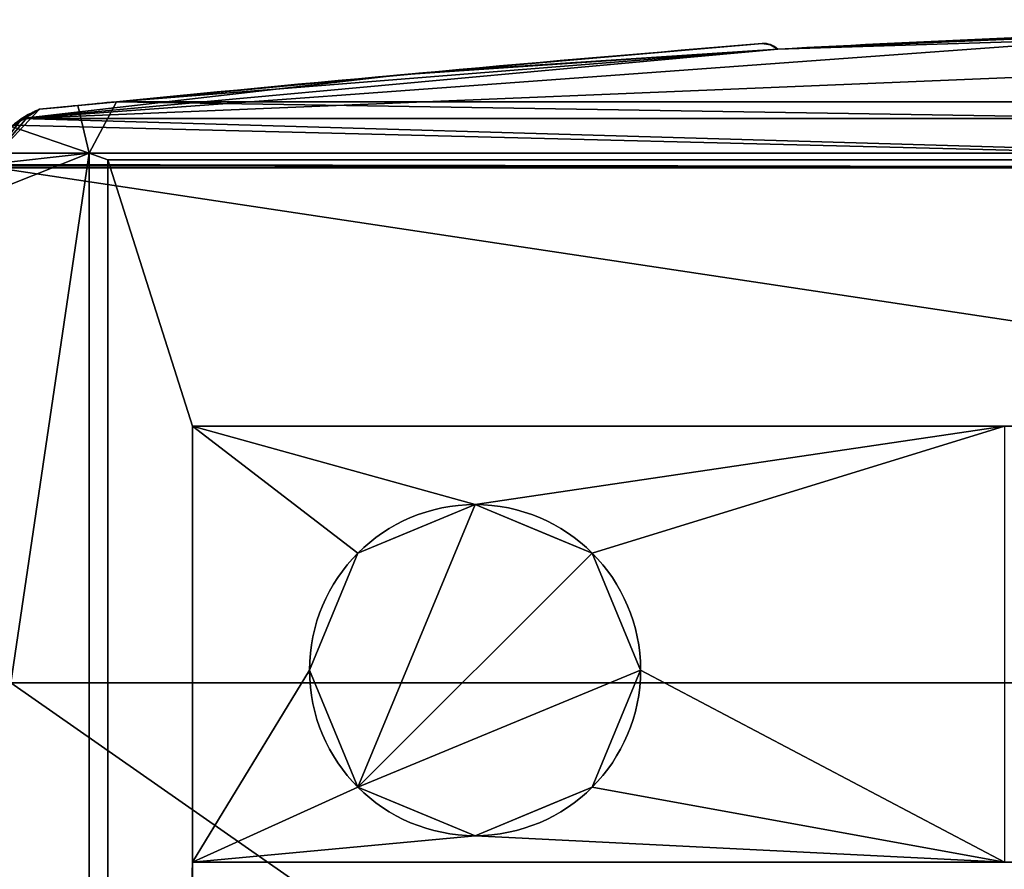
# Model space of a CAD drawing. Extents: x -256 to 256, y -221 to 221.
# Tile 16 of 47: x -198 to -83, y 122 to 221. Entities that reach past the tile are written whole.
import ezdxf

# ---------------------------------------------------------------- set-up
doc = ezdxf.new("R2010")
doc.units = 0
doc.header["$MEASUREMENT"] = 0
doc.layers.add('1', color=7, linetype='Continuous')

# ---------------------------------------------------------------- blocks, each defined once
blk = doc.blocks.new('UG_SURFACE_003')
at = {"layer": '1', "color": 253, "linetype": 'Continuous'}
blk.add_3dface([(-178.10154, 173.562407, -122.988299), (-178.10154, 122.499682, -122.988299), (-178.102449, 122.499682, -122.971885), (-178.102449, 173.562407, -122.971885)], dxfattribs=at)
blk = doc.blocks.new('UG_SURFACE_032')
at = {"layer": '1', "color": 253, "linetype": 'Continuous'}
blk.add_3dface([(-188.013703, 204.772726, -122.971885), (-188.013703, -204.772726, -122.971885), (-190.178782, -205.560833, -119.870082), (-190.178782, 205.560833, -119.870082)], dxfattribs=at)
blk = doc.blocks.new('UG_SURFACE_052')
at = {"layer": '1', "color": 253, "linetype": 'Continuous'}
for points in [[(-198.080197, 209.601611, -4.751504), (54.796755, 220.054984, -4.751504), (0, 221.173197, -4.751504), (-54.796755, 220.054984, -4.751504)], [(-54.796755, 220.054984, -4.751504), (-109.555356, 217.724711, -4.751504), (-198.080197, 209.601611, -4.751504)], [(-198.080197, 209.601611, -4.751504), (198.080197, 209.601611, -4.751504), (109.555356, 217.724711, -4.751504), (54.796755, 220.054984, -4.751504)], [(-109.555356, 217.724711, -4.751504), (-110.400468, 218.24567, -4.751504), (-111.384928, 218.37391, -4.751504), (-153.716326, 214.711741, -4.751504)], [(-153.716326, 214.711741, -4.751504), (-198.080197, 209.601611, -4.751504), (-109.555356, 217.724711, -4.751504)], [(-153.716326, 214.711741, -4.751504), (-196.013823, 210.676834, -4.751504), (-197.077483, 210.197777, -4.751504), (-198.080197, 209.601611, -4.751504)]]:
    blk.add_3dface(points, dxfattribs=at)
blk = doc.blocks.new('UG_SURFACE_086')
at = {"layer": '1', "color": 253, "linetype": 'Continuous'}
for points in [[(186.999559, 211.568266, -96.226111), (-186.999559, 211.568266, -96.226111), (-109.555356, 217.724711, -96.226111), (-54.796755, 220.054984, -96.226111)], [(-149.20564, 215.119869, -96.226111), (-111.384928, 218.37391, -96.226111), (-110.400468, 218.24567, -96.226111), (-109.555356, 217.724711, -96.226111)], [(-109.555356, 217.724711, -96.226111), (-186.999559, 211.568266, -96.226111), (-149.20564, 215.119869, -96.226111)]]:
    blk.add_3dface(points, dxfattribs=at)
blk = doc.blocks.new('UG_SURFACE_095')
at = {"layer": '1', "color": 253, "linetype": 'Continuous'}
for points in [[(-21.222172, 128.268287, 239.439532), (-45.952484, 126.143813, 252.040654), (-32.185663, 127.520785, 251.665801)], [(-45.952484, 126.143813, 252.040654), (-21.222172, 128.268287, 239.439532), (-38.227696, 126.976773, 198.226169)], [(-21.222172, 128.268287, 239.439532), (-32.185663, 127.520785, 251.665801), (-18.553494, 128.403634, 250.613004)], [(-14.651129, 128.568813, 249.877378), (-14.140761, 128.587529, 249.627143), (-21.222172, 128.268287, 239.439532)], [(-15.161472, 128.549412, 250.127614), (-14.651129, 128.568813, 249.877378), (-21.222172, 128.268287, 239.439532)], [(-21.222172, 128.268287, 239.439532), (-18.553494, 128.403634, 250.613004), (-15.161472, 128.549412, 250.127614)], [(-14.651129, 128.568813, 249.877378), (-15.161472, 128.549412, 250.127614), (-14.329927, 128.580675, 249.894097)], [(-14.118684, 128.588334, 249.659777), (-14.140761, 128.587529, 249.627143), (-14.651129, 128.568813, 249.877378)], [(-14.142915, 128.587455, 249.729738), (-14.118684, 128.588334, 249.659777), (-14.651129, 128.568813, 249.877378)], [(-14.142915, 128.587455, 249.729738), (-14.651129, 128.568813, 249.877378), (-14.329927, 128.580675, 249.894097)], [(-14.329927, 128.580675, 249.894097), (-14.167147, 128.586575, 249.799699), (-14.142915, 128.587455, 249.729738)], [(-14.142915, 128.587455, 249.729738), (-14.167147, 128.586575, 249.799699), (-14.126302, 128.588051, 249.754772)], [(-14.109479, 128.588662, 249.690101), (-14.118684, 128.588334, 249.659777), (-14.142915, 128.587455, 249.729738)], [(-14.142915, 128.587455, 249.729738), (-14.111554, 128.588587, 249.721915), (-14.109479, 128.588662, 249.690101)], [(-14.126302, 128.588051, 249.754772), (-14.111554, 128.588587, 249.721915), (-14.142915, 128.587455, 249.729738)], [(-38.227696, 126.976773, 198.226169), (-39.893761, 126.810193, 195.858374), (-45.952484, 126.143813, 252.040654)], [(-40.045224, 126.794696, 304.564297), (-40.768664, 126.719847, 278.416514), (-89.757137, 118.444726, 285.018772)], [(-89.757137, 118.444726, 285.018772), (-40.404875, 126.757652, 309.075385), (-40.045224, 126.794696, 304.564297)], [(-45.513753, 126.195267, 337.193191), (-40.404875, 126.757652, 309.075385), (-89.757137, 118.444726, 285.018772)], [(-89.757137, 118.444726, 285.018772), (-40.768664, 126.719847, 278.416514), (-45.952484, 126.143813, 252.040654)], [(-89.757137, 118.444726, 285.018772), (-57.569258, 124.59863, 373.926997), (-45.513753, 126.195267, 337.193191)], [(-84.553882, 119.629368, 157.12522), (-89.757137, 118.444726, 169.06549), (-45.952484, 126.143813, 252.040654)], [(-45.952484, 126.143813, 252.040654), (-89.757137, 118.444726, 169.06549), (-89.757137, 118.444726, 285.018772)], [(-84.553882, 119.629368, 157.12522), (-45.952484, 126.143813, 252.040654), (-77.741586, 121.068507, 145.410627)], [(-76.657422, 121.28593, 145.410627), (-77.741586, 121.068507, 145.410627), (-45.952484, 126.143813, 252.040654)], [(-72.490856, 122.092023, 145.569697), (-76.657422, 121.28593, 145.410627), (-45.952484, 126.143813, 252.040654)], [(-69.285519, 122.680433, 145.933211), (-72.490856, 122.092023, 145.569697), (-45.952484, 126.143813, 252.040654)], [(-67.333385, 123.025343, 146.317258), (-69.285519, 122.680433, 145.933211), (-45.952484, 126.143813, 252.040654)], [(-39.893761, 126.810193, 195.858374), (-65.190405, 123.392276, 147.276253), (-67.333385, 123.025343, 146.317258)], [(-67.333385, 123.025343, 146.317258), (-45.952484, 126.143813, 252.040654), (-39.893761, 126.810193, 195.858374)], [(-89.757137, 118.444726, 285.018772), (-60.834765, 124.100529, 382.256031), (-57.569258, 124.59863, 373.926997)], [(-89.757137, 118.444726, 400.972068), (-84.752314, 119.585559, 412.66939), (-60.834765, 124.100529, 382.256031)], [(-60.834765, 124.100529, 382.256031), (-89.757137, 118.444726, 285.018772), (-89.757137, 118.444726, 400.972068)], [(-84.752314, 119.585559, 412.66939), (-78.875363, 120.837733, 424.060285), (-60.834765, 124.100529, 382.256031)], [(-65.190405, 123.392276, 147.276253), (-65.457843, 123.347156, 147.028789), (-67.333385, 123.025343, 146.317258)], [(-77.741586, 121.068507, 145.410627), (-78.825139, 120.84803, 145.410627), (-84.553882, 119.629368, 157.12522)]]:
    blk.add_3dface(points, dxfattribs=at)
blk = doc.blocks.new('UG_SURFACE_109')
at = {"layer": '1', "color": 253, "linetype": 'Continuous'}
for points in [[(-111.384928, 218.37391, -50.488807), (-111.384928, 218.37391, -4.751504), (-110.400468, 218.24567, -4.751504)], [(-110.400468, 218.24567, -4.751504), (-110.400468, 218.24567, -96.226111), (-111.384928, 218.37391, -96.226111), (-111.384928, 218.37391, -50.488807)], [(-109.555356, 217.724711, -50.488807), (-109.555356, 217.724711, -96.226111), (-110.400468, 218.24567, -96.226111)], [(-110.400468, 218.24567, -96.226111), (-110.400468, 218.24567, -4.751504), (-109.555356, 217.724711, -4.751504), (-109.555356, 217.724711, -50.488807)]]:
    blk.add_3dface(points, dxfattribs=at)
blk = doc.blocks.new('UG_SURFACE_132')
at = {"layer": '1', "color": 253, "linetype": 'Continuous'}
for points in [[(199.358091, 143.526331, 21.033864), (201.027796, 143.607616, 21.033864), (201.027796, 203.805283, 21.033864), (-201.027796, 203.805283, 21.033864)], [(199.358091, 143.526331, 21.033864), (-201.027796, 203.805283, 21.033864), (-201.027796, 143.607616, 21.033864), (-199.358091, 143.526331, 21.033864)], [(-14.142135, 14.142135, 21.033864), (0, 20, 21.033864), (199.358091, 143.526331, 21.033864), (-199.358091, 143.526331, 21.033864)], [(-199.358091, 143.526331, 21.033864), (-199.358091, -143.512398, 21.033864), (-20, 0, 21.033864), (-14.142135, 14.142135, 21.033864)]]:
    blk.add_3dface(points, dxfattribs=at)
blk = doc.blocks.new('UG_SURFACE_142')
at = {"layer": '1', "color": 253, "linetype": 'Continuous'}
for points in [[(-196.013823, 210.676834, -99.734604), (-199.288294, 208.648995, -107.715756), (-202.127025, 204.227, -50.177857)], [(-197.077483, 210.197777, -4.751504), (-196.013823, 210.676834, -99.734604), (-202.127025, 204.227, -50.177857)], [(-202.127025, 204.227, -50.177857), (-198.080197, 209.601611, -4.751504), (-197.077483, 210.197777, -4.751504)], [(-196.013823, 210.676834, -52.243054), (-196.013823, 210.676834, -99.734604), (-197.077483, 210.197777, -4.751504)], [(-197.077483, 210.197777, -4.751504), (-196.013823, 210.676834, -4.751504), (-196.013823, 210.676834, -52.243054)], [(-199.091703, 208.824798, -0.412602), (-198.080197, 209.601611, -4.751504), (-202.127025, 204.227, -50.177857)], [(-202.127025, 204.227, -50.177857), (-202.127025, 204.227, 19.514369), (-199.091703, 208.824798, -0.412602)], [(-201.881766, 204.90329, -119.870082), (-202.127025, 204.227, -50.177857), (-199.288294, 208.648995, -107.715756)], [(-199.288294, 208.648995, -107.715756), (-201.589957, 205.560833, -119.870082), (-201.881766, 204.90329, -119.870082)], [(-201.881766, 204.90329, -119.870082), (-202.127025, 204.227, -119.870082), (-202.127025, 204.227, -50.177857)]]:
    blk.add_3dface(points, dxfattribs=at)
blk = doc.blocks.new('UG_SURFACE_151')
at = {"layer": '1', "color": 253, "linetype": 'Continuous'}
for points in [[(-158.713251, 131.286755, -137.971893), (-164.39347, 144.999996, -137.971893), (-158.713251, 158.713251, -137.971893), (-144.999996, 164.393455, -137.971893)], [(-144.999996, 164.393455, -137.971893), (-131.286755, 158.713251, -137.971893), (-158.713251, 131.286755, -137.971893)], [(-158.713251, 131.286755, -137.971893), (-131.286755, 158.713251, -137.971893), (-125.606537, 144.999996, -137.971893)], [(-125.606537, 144.999996, -137.971893), (-131.286755, 131.286755, -137.971893), (-144.999996, 125.606537, -137.971893), (-158.713251, 131.286755, -137.971893)]]:
    blk.add_3dface(points, dxfattribs=at)
blk = doc.blocks.new('UG_SURFACE_241')
at = {"layer": '1', "color": 253, "linetype": 'Continuous'}
for points in [[(-199.288294, 208.648995, -107.715756), (-196.013823, 210.676834, -99.734604), (-191.506907, 211.124673, -97.972028), (-190.178782, 205.560833, -119.870082)], [(-191.506907, 211.124673, -97.972028), (-186.999559, 211.568266, -96.226111), (-190.178782, 205.560833, -119.870082)], [(-190.178782, 205.560833, -119.870082), (-186.999559, 211.568266, -96.226111), (190.178782, 205.560833, -119.870082)], [(-186.999559, 211.568266, -96.226111), (186.999559, 211.568266, -96.226111), (190.178782, 205.560833, -119.870082)], [(-190.178782, 205.560833, -119.870082), (-201.589957, 205.560833, -119.870082), (-199.288294, 208.648995, -107.715756)], [(190.178782, 205.560833, -119.870082), (188.013703, 204.772726, -122.971885), (-188.013703, 204.772726, -122.971885), (-190.178782, 205.560833, -119.870082)]]:
    blk.add_3dface(points, dxfattribs=at)
blk = doc.blocks.new('UG_SURFACE_243')
at = {"layer": '1', "color": 253, "linetype": 'Continuous'}
for points in [[(-203.388631, 200.328708, -119.870082), (-202.127025, 204.227, -119.870082), (-190.178782, 205.560833, -119.870082)], [(-190.178782, 205.560833, -119.870082), (-199.358091, 143.526331, -119.870082), (-203.388631, 143.722534, -119.870082), (-203.388631, 200.328708, -119.870082)], [(-202.127025, 204.227, -119.870082), (-201.881766, 204.90329, -119.870082), (-201.589957, 205.560833, -119.870082), (-190.178782, 205.560833, -119.870082)], [(-199.358091, -143.512398, -119.870082), (-199.358091, 143.526331, -119.870082), (-190.178782, 205.560833, -119.870082), (-190.178782, -205.560833, -119.870082)]]:
    blk.add_3dface(points, dxfattribs=at)
blk = doc.blocks.new('UG_SURFACE_244')
at = {"layer": '1', "color": 253, "linetype": 'Continuous'}
for points in [[(-158.713251, 158.713251, -122.988299), (-164.39347, 144.999996, -122.988299), (-178.10154, 122.499682, -122.988299), (-178.10154, 173.562407, -122.988299)], [(-144.999996, 164.393455, -122.988299), (-158.713251, 158.713251, -122.988299), (-178.10154, 173.562407, -122.988299)], [(-144.999996, 164.393455, -122.988299), (-178.10154, 173.562407, -122.988299), (-83.00177, 173.562407, -122.988299)], [(-83.00177, 173.562407, -122.988299), (-131.286755, 158.713251, -122.988299), (-144.999996, 164.393455, -122.988299)], [(-125.606537, 144.999996, -122.988299), (-131.286755, 158.713251, -122.988299), (-83.00177, 173.562407, -122.988299), (-83.00177, 122.499682, -122.988299)], [(-178.10154, 122.499682, -122.988299), (-164.39347, 144.999996, -122.988299), (-158.713251, 131.286755, -122.988299)], [(-131.286755, 131.286755, -122.988299), (-125.606537, 144.999996, -122.988299), (-83.00177, 122.499682, -122.988299)], [(-158.713251, 131.286755, -122.988299), (-144.999996, 125.606537, -122.988299), (-178.10154, 122.499682, -122.988299)], [(-144.999996, 125.606537, -122.988299), (-131.286755, 131.286755, -122.988299), (-83.00177, 122.499682, -122.988299)], [(-83.00177, 122.499682, -122.988299), (-178.10154, 122.499682, -122.988299), (-144.999996, 125.606537, -122.988299)]]:
    blk.add_3dface(points, dxfattribs=at)
blk = doc.blocks.new('UG_SURFACE_269')
at = {"layer": '1', "color": 253, "linetype": 'Continuous'}
for points in [[(-188.013703, 204.772726, -122.971885), (188.013703, 204.772726, -122.971885), (188.013703, 173.562407, -122.971885), (-178.102449, 173.562407, -122.971885)], [(-188.013703, -204.772726, -122.971885), (-188.013703, 204.772726, -122.971885), (-178.102449, 173.562407, -122.971885), (-178.102449, 122.499682, -122.971885)], [(-188.013703, -204.772726, -122.971885), (-178.102449, 122.499682, -122.971885), (-178.102449, -122.499682, -122.971885)], [(-178.102449, 122.499682, -122.971885), (188.013703, 122.499682, -122.971885), (188.013703, -122.499682, -122.971885), (-178.102449, -122.499682, -122.971885)]]:
    blk.add_3dface(points, dxfattribs=at)
blk = doc.blocks.new('UG_SURFACE_279')
at = {"layer": '1', "color": 253, "linetype": 'Continuous'}
for points in [[(-178.102449, 122.499682, -122.971885), (-178.10154, 122.499682, -122.988299), (-83.00177, 122.499682, -122.988299)], [(83.00177, 122.499682, -122.988299), (188.013703, 122.499682, -122.971885), (-178.102449, 122.499682, -122.971885)], [(83.00177, 122.499682, -122.988299), (-178.102449, 122.499682, -122.971885), (-83.00177, 122.499682, -122.988299)]]:
    blk.add_3dface(points, dxfattribs=at)
blk = doc.blocks.new('UG_SURFACE_297')
at = {"layer": '1', "color": 253, "linetype": 'Continuous'}
for points in [[(-199.091703, 208.824798, -0.412602), (-202.127025, 204.227, 19.514369), (0, 203.805283, 21.033864)], [(-198.080197, 209.601611, -4.751504), (-199.091703, 208.824798, -0.412602), (0, 203.805283, 21.033864)], [(0, 203.805283, 21.033864), (0, 209.601611, -4.751504), (-198.080197, 209.601611, -4.751504)], [(-202.127025, 204.227, 19.514369), (-202.181205, 204.059556, 20.122116), (0, 203.805283, 21.033864)], [(-201.027796, 203.805283, 21.033864), (0, 203.805283, 21.033864), (-202.181205, 204.059556, 20.122116)]]:
    blk.add_3dface(points, dxfattribs=at)
blk = doc.blocks.new('UG_SURFACE_322')
at = {"layer": '1', "color": 253, "linetype": 'Continuous'}
blk.add_3dface([(-109.555356, 217.724711, -96.226111), (-109.555356, 217.724711, -4.751504), (0, 221.173197, -4.751504), (0, 221.173197, -96.226111)], dxfattribs=at)
blk = doc.blocks.new('UG_SURFACE_378')
at = {"layer": '1', "color": 253, "linetype": 'Continuous'}
for points in [[(-178.102449, 173.562407, -122.971885), (188.013703, 173.562407, -122.971885), (83.00177, 173.562407, -122.988299)], [(-178.102449, 173.562407, -122.971885), (83.00177, 173.562407, -122.988299), (-83.00177, 173.562407, -122.988299)], [(-83.00177, 173.562407, -122.988299), (-178.10154, 173.562407, -122.988299), (-178.102449, 173.562407, -122.971885)]]:
    blk.add_3dface(points, dxfattribs=at)
blk = doc.blocks.new('UG_SURFACE_388')
at = {"layer": '1', "color": 253, "linetype": 'Continuous'}
for points in [[(-153.716326, 214.711741, -4.751504), (-111.384928, 218.37391, -4.751504), (-111.384928, 218.37391, -50.488807)], [(-149.20564, 215.119869, -96.226111), (-153.716326, 214.711741, -4.751504), (-111.384928, 218.37391, -50.488807)], [(-111.384928, 218.37391, -50.488807), (-111.384928, 218.37391, -96.226111), (-149.20564, 215.119869, -96.226111)], [(-196.013823, 210.676834, -52.243054), (-153.716326, 214.711741, -4.751504), (-149.20564, 215.119869, -96.226111)], [(-149.20564, 215.119869, -96.226111), (-186.999559, 211.568266, -96.226111), (-196.013823, 210.676834, -52.243054)], [(-196.013823, 210.676834, -52.243054), (-196.013823, 210.676834, -4.751504), (-153.716326, 214.711741, -4.751504)], [(-196.013823, 210.676834, -52.243054), (-186.999559, 211.568266, -96.226111), (-191.506907, 211.124673, -97.972028)], [(-191.506907, 211.124673, -97.972028), (-196.013823, 210.676834, -99.734604), (-196.013823, 210.676834, -52.243054)]]:
    blk.add_3dface(points, dxfattribs=at)
blk = doc.blocks.new('UG_SURFACE_406')
at = {"layer": '1', "color": 253, "linetype": 'Continuous'}
for points in [[(-144.999996, 164.393455, -137.971893), (-154.195294, 160.584643, -137.971893), (-154.195294, 160.584643, -122.988299), (-144.999996, 164.393455, -122.988299)], [(-144.999996, 164.393455, -122.988299), (-135.804713, 160.584643, -122.988299), (-135.804713, 160.584643, -137.971893), (-144.999996, 164.393455, -137.971893)], [(-158.713251, 158.713251, -122.988299), (-154.195294, 160.584643, -122.988299), (-154.195294, 160.584643, -137.971893), (-158.713251, 158.713251, -137.971893)], [(-131.286755, 158.713251, -137.971893), (-135.804713, 160.584643, -137.971893), (-135.804713, 160.584643, -122.988299), (-131.286755, 158.713251, -122.988299)], [(-158.713251, 158.713251, -137.971893), (-164.39347, 144.999996, -137.971893), (-164.39347, 144.999996, -122.988299), (-158.713251, 158.713251, -122.988299)], [(-131.286755, 158.713251, -122.988299), (-125.606537, 144.999996, -122.988299), (-125.606537, 144.999996, -137.971893), (-131.286755, 158.713251, -137.971893)], [(-158.713251, 131.286755, -122.988299), (-164.39347, 144.999996, -122.988299), (-164.39347, 144.999996, -137.971893), (-158.713251, 131.286755, -137.971893)], [(-131.286755, 131.286755, -137.971893), (-125.606537, 144.999996, -137.971893), (-125.606537, 144.999996, -122.988299), (-131.286755, 131.286755, -122.988299)], [(-158.713251, 131.286755, -137.971893), (-154.195294, 129.415348, -137.971893), (-154.195294, 129.415348, -122.988299), (-158.713251, 131.286755, -122.988299)], [(-131.286755, 131.286755, -122.988299), (-135.804713, 129.415348, -122.988299), (-135.804713, 129.415348, -137.971893), (-131.286755, 131.286755, -137.971893)], [(-144.999996, 125.606537, -122.988299), (-154.195294, 129.415348, -122.988299), (-154.195294, 129.415348, -137.971893), (-144.999996, 125.606537, -137.971893)], [(-144.999996, 125.606537, -137.971893), (-135.804713, 129.415348, -137.971893), (-135.804713, 129.415348, -122.988299), (-144.999996, 125.606537, -122.988299)]]:
    blk.add_3dface(points, dxfattribs=at)

msp = doc.modelspace()

# ---------------------------------------------------------------- linework, layer by layer
at = {"layer": '1', "color": 43, "linetype": 'Continuous'}
for p, q in [((-111.38, 218.37, -4.75), (-111.38, 218.37, -96.23)), ((-109.56, 217.72, -4.75), (-109.56, 217.72, -96.23)), ((187, 211.57, -96.23), (-187, 211.57, -96.23)), ((-196.01, 210.68, -4.75), (-196.01, 210.68, -99.73)), ((198.08, 209.6, -4.75), (-198.08, 209.6, -4.75)), ((-190.18, 205.56, -119.87), (-201.59, 205.56, -119.87)), ((-188.01, 204.77, -122.97), (-190.18, 205.56, -119.87)), ((-190.18, -205.56, -119.87), (-190.18, 205.56, -119.87)), ((-188.01, -204.77, -122.97), (-188.01, 204.77, -122.97)), ((188.01, 204.77, -122.97), (-188.01, 204.77, -122.97)), ((201.03, 203.81, 21.03), (-201.03, 203.81, 21.03)), ((-178.1, 122.5, -122.97), (-178.1, 173.56, -122.97)), ((188.01, 173.56, -122.97), (-178.1, 173.56, -122.97)), ((-178.1, 173.56, -122.99), (-178.1, 122.5, -122.99)), ((-83, 173.56, -122.99), (-178.1, 173.56, -122.99)), ((-178.1, 173.56, -122.99), (-178.1, 173.56, -122.97)), ((-178.1, 122.5, -122.99), (-83, 122.5, -122.99)), ((188.01, 122.5, -122.97), (-178.1, 122.5, -122.97)), ((-178.1, 122.5, -122.97), (-178.1, 122.5, -122.99))]:
    msp.add_line(p, q, dxfattribs=at)
msp.add_circle((-145, 145, -122.99), 19.39, dxfattribs=at)
at = {"layer": '1', "color": 43, "linetype": 'Continuous', "extrusion": (0, 0, -1)}
msp.add_circle((145, 145, 137.97), 19.39, dxfattribs=at)
for centre, radius, start, end in [((-23.14, -2255.87, 4.75), 2477.15, 86.92936, 89.46481), ((-283.19, -4589.07, 4.75), 4823.61, 84.29849, 85.30789), ((111.19, 216.02, 4.75), 2.37, 85.3079, 133.7658), ((192.32, 201.05, 4.75), 10.31, 56.0229, 68.997)]:
    msp.add_arc(centre, radius, start, end, dxfattribs=at)
at = {"layer": '1', "color": 43, "linetype": 'Continuous'}
for centre, radius, start, end in [((23.14, -2255.87, -96.23), 2477.15, 90.53519, 93.07064), ((283.19, -4589.07, -96.23), 4823.61, 94.69211, 95.59391), ((-111.19, 216.02, -96.23), 2.37, 46.2342, 94.6921)]:
    msp.add_arc(centre, radius, start, end, dxfattribs=at)
at = {"layer": '1', "color": 43, "linetype": 'Continuous', "extrusion": (0, -0.969205, 0.246255)}
for centre, major_axis, start_param, end_param in [((283.19, -4589.07, -18990.47), (0, -4823.61, -18984.66), 3.239225, 3.241103), ((-192.32, 201.05, -137.61), (0, -10.31, -40.57), 3.508164, 4.259803)]:
    msp.add_ellipse(centre, major_axis=major_axis, ratio=0.246255, start_param=start_param, end_param=end_param, dxfattribs=at)
at = {"layer": '1', "color": 43, "linetype": 'Continuous'}
msp.add_open_spline([(-202.13, 204.23, 19.51), (-201.77, 205.34, 15.47), (-201.24, 206.34, 11.43), (-199.9, 208.13, 3.33), (-199.1, 208.92, -0.72), (-198.08, 209.6, -4.75)], degree=3, knots=[0, 0, 0, 0, 0.5, 0.5, 1, 1, 1, 1], dxfattribs=at)

# ---------------------------------------------------------------- block references
for name in ['UG_SURFACE_052', 'UG_SURFACE_086', 'UG_SURFACE_322', 'UG_SURFACE_388', 'UG_SURFACE_109', 'UG_SURFACE_241', 'UG_SURFACE_142', 'UG_SURFACE_297', 'UG_SURFACE_243', 'UG_SURFACE_032', 'UG_SURFACE_269', 'UG_SURFACE_132', 'UG_SURFACE_003', 'UG_SURFACE_244', 'UG_SURFACE_378', 'UG_SURFACE_151', 'UG_SURFACE_406', 'UG_SURFACE_095', 'UG_SURFACE_279']:
    msp.add_blockref(name, (0, 0))

doc.saveas('drawing.dxf')
